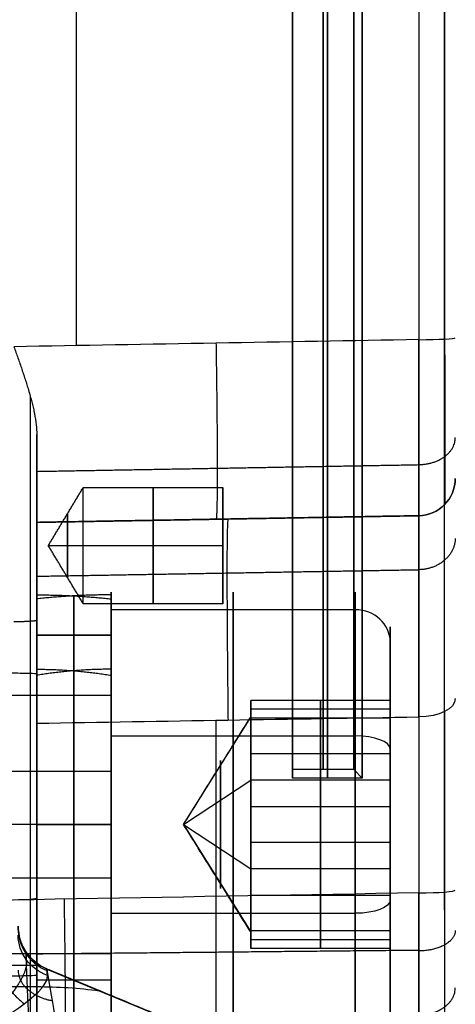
# Model space of a CAD drawing. Header units: millimetres. Extents: x 0 to 284, y -110 to 65.
# Tile 208 of 227: x 237 to 246, y -41 to -20. Entities that reach past the tile are written whole.
import ezdxf

# ---------------------------------------------------------------- set-up
doc = ezdxf.new("R2010")
doc.units = ezdxf.units.MM
doc.layers.add('Layer 01', color=7, linetype='Continuous', true_color=0x000000)

# ---------------------------------------------------------------- blocks, each defined once
blk = doc.blocks.new('Block 01')
at = {"layer": 'Layer 01'}
for p, q in [((241, -32.155, 30.523), (241, -29.845, 31.477)), ((241, -29.845, -30.523), (241, -32.155, -31.477)), ((237, -30.5, 59.588), (245.214, -30.357, 59.588)), ((241.107, -30.428, 59.04), (241.107, -30.428, 60.111)), ((241, -30.523, 29.845), (241, -31.477, 32.155)), ((241, -30.523, -32.155), (241, -31.477, -29.845)), ((237.249, -31, 31), (238, -31, 29.75)), ((237.249, -31, 31), (238, -31, 32.25)), ((237.249, -31, -31), (238, -31, -32.25)), ((237.249, -31, -31), (238, -31, -29.75)), ((238, -31, 29.75), (241, -31, 29.75)), ((238, -31, 32.25), (241, -31, 32.25)), ((238, -31, -32.25), (241, -31, -32.25)), ((238, -31, -29.75), (241, -31, -29.75)), ((237, -32.541, 54.927), (237, -31.585, 54.927)), ((237.8, -33.692, 56.591), (237.8, -32.082, 56.591)), ((237.8, -33.692, 57.514), (237.8, -32.082, 57.514)), ((238.6, -32.379, 58.962), (238.6, -32.434, 58.939)), ((237, -32.925, 57.053), (238.6, -32.925, 56.129)), ((238.6, -32.925, 57.053), (237, -32.925, 57.976)), ((244.6, -33.072, 58.675), (244.6, -34.332, 58.155)), ((238.6, -33.913, 58.328), (238.6, -34.227, 58.198)), ((237, -34.542, 54.927), (237, -34.424, 54.927)), ((241.6, -34.337, 58.113), (241.6, -34.676, 57.974)), ((241.6, -34.499, 56.898), (241.6, -34.504, 56.911)), ((244.6, -34.522, 56.724), (241.6, -34.522, 56.724)), ((243.1, -34.711, 55.293), (243.1, -34.332, 58.155)), ((243.1, -34.332, 58.155), (243.1, -36.621, 59.914)), ((240.157, -37, 57.053), (241.6, -34.689, 58.007)), ((241.6, -34.617, 56.009), (241.6, -34.756, 55.951)), ((243.1, -37.379, 54.191), (243.1, -34.711, 55.293)), ((238.6, -35.091, 52.431), (243.85, -35.091, 52.431)), ((238.6, -35.091, 52.431), (238.6, -35.114, 52.487)), ((241.6, -35.045, 55.155), (241.6, -35.139, 55.383)), ((241.6, -35.332, 58.915), (241.6, -35.337, 58.928)), ((244.6, -35.476, 59.035), (241.6, -35.476, 59.035)), ((244.6, -35.377, 53.125), (244.6, -36.045, 54.742)), ((238.6, -35.725, 53.966), (238.6, -35.854, 54.28)), ((230.5, -35.854, 54.28), (238.6, -35.854, 54.28)), ((237, -35.877, 51.074), (237, -35.877, 52.242)), ((237, -35.877, 53.907), (237, -35.877, 54.003)), ((237, -35.877, 60.102), (237, -35.877, 60.198)), ((237, -35.877, 61.863), (237, -35.877, 63.105)), ((242.5, -36), (242.5, -35.82)), ((243.82, -35.82), (242.5, -35.82)), ((243.82, -35.82), (244, -36)), ((240.157, -37, 57.053), (241.6, -36.045, 54.742)), ((244.6, -36.045, 54.742), (241.6, -36.045, 54.742)), ((241.6, -36.282, 59.654), (241.6, -36.603, 59.521)), ((243.1, -36.621, 59.914), (243.1, -39.289, 58.812)), ((241.6, -36.742, 59.539), (241.6, -36.857, 59.817)), ((237, -37, 53.803), (230.5, -37, 53.632)), ((237, -37, 60.303), (230.5, -37, 60.473)), ((240.157, -37, 57.053), (241.6, -37.955, 59.363)), ((240.157, -37, 57.053), (241.6, -39.311, 56.098)), ((240.157, -37, 57.053), (241.6, -39.311, 56.098)), ((241.6, -37.143, 54.289), (241.6, -37.258, 54.566)), ((241.6, -37.397, 54.584), (241.6, -37.718, 54.452)), ((243.1, -39.668, 55.95), (243.1, -37.379, 54.191)), ((244.6, -37.955, 59.363), (241.6, -37.955, 59.363)), ((244.6, -37.955, 59.363), (244.6, -38.623, 60.981)), ((230.5, -38.146, 59.825), (238.6, -38.146, 59.825)), ((238.6, -38.146, 59.825), (238.6, -38.275, 60.14)), ((244.6, -38.524, 55.071), (241.6, -38.524, 55.071)), ((241.6, -38.663, 55.177), (241.6, -38.668, 55.19)), ((238.6, -38.886, 61.618), (238.6, -38.909, 61.674)), ((238.6, -38.909, 61.674), (243.85, -38.909, 61.674)), ((241.6, -38.861, 58.722), (241.6, -38.955, 58.95)), ((241.6, -39.244, 58.154), (241.6, -39.383, 58.097)), ((241.6, -39.324, 56.132), (241.6, -39.663, 55.992)), ((243.1, -39.289, 58.812), (243.1, -39.668, 55.95)), ((237, -39.576, 54.927), (237, -39.458, 54.927)), ((244.6, -39.478, 57.381), (241.6, -39.478, 57.381)), ((241.6, -39.496, 57.194), (241.6, -39.501, 57.207)), ((238.6, -39.773, 55.907), (238.6, -40.087, 55.777)), ((244.6, -39.668, 55.95), (244.6, -40.928, 55.43)), ((225.846, -40.029, 21.667), (237, -40.029, 21.667)), ((237.217, -40.108, 30.401), (240.343, -41.403, 30.401)), ((237.217, -40.108, 18.075), (240.343, -41.403, 18.075)), ((237, -40.34, 57.053), (238.6, -40.34, 57.053)), ((238.78, -40.755, 5.804), (238.78, -40.755, 22.486)), ((238.78, -40.755, 23.213), (238.78, -40.755, 30.401))]:
    blk.add_line(p, q, dxfattribs=at)
at = {"layer": 'Layer 01', "extrusion": (1, 0, 0)}
for centre, radius, start, end in [((0, 0, 242.5), 36, 180, 0), ((0, 0, 242.5), 36, 0, 180), ((0, 0, 243.25), 36, 180, 0), ((0, 0, 243.25), 36, 0, 180), ((0, 0, 243.82), 35.82, 90, 270), ((-31, 31, 238), 1.25, 180, 0), ((-31, -31, 238), 1.25, 180, 0), ((-31, 31, 239.5), 1.25, 180, 0), ((-31, 31, 239.5), 1.25, 0, 180), ((-31, -31, 239.5), 1.25, 180, 0), ((-31, -31, 239.5), 1.25, 0, 180), ((-31, 31, 237.662), 0.688, 180, 0), ((-31, 31, 237.662), 0.688, 0, 180), ((-31, -31, 237.662), 0.688, 180, 0), ((-31, -31, 237.662), 0.688, 0, 180), ((-37, 57.053, 241.225), 5, 202.4483, 22.4483), ((-37, 57.053, 237), 4.94, 10.7775, 90), ((-37, 57.053, 237.8), 4.94, 5.3649, 90), ((-37, 57.053, 237.8), 4.94, 270, 354.6351), ((-37, 57.053, 241.225), 5, 22.4483, 202.4483), ((-37, 57.053, 237), 3.34, 270, 0), ((-37, 57.053, 237), 3.34, 16.0559, 90), ((-37, 57.053, 237.8), 3.34, 270, 352.0512), ((-37, 57.053, 237.8), 3.34, 7.9488, 90), ((-37, 57.053, 240.951), 1.375, 202.4483, 22.4483), ((-37, 57.053, 240.951), 1.375, 22.4483, 112.4483), ((-37, 57.053, 237), 3.34, 90, 270), ((-37, 57.053, 237), 4.94, 90, 167.0653), ((-37, 57.053, 237), 4.94, 192.9347, 270), ((-37, 57.053, 237.8), 3.34, 90, 270), ((-37, 57.053, 237.8), 4.94, 90, 270), ((-37, 57.053, 240.951), 1.375, 112.4483, 202.4483)]:
    blk.add_arc(centre, radius, start, end, dxfattribs=at)
at = {"layer": 'Layer 01', "extrusion": (-1, 2.39142e-13, 3.53939e-12)}
blk.add_arc((0, 435, -245.214), 499.743, 266.94928, 274.41511, dxfattribs=at)
at = {"layer": 'Layer 01', "extrusion": (-1, 0, 0)}
for centre, radius, start, end in [((0, 0, -242.5), 35.82, 270, 90), ((0, 0, -243.16), 35.82, 270, 90), ((0, 0, -244), 36, 0, 90), ((0, 0, -244), 36, 270, 0), ((31, 31, -238), 1.25, 0, 180), ((31, -31, -238), 1.25, 0, 180), ((37, 57.053, -243.85), 5, 157.5517, 337.5517), ((37, 57.053, -237), 4.94, 180, 270), ((37, 57.053, -243.85), 5, 337.5517, 157.5517), ((37, 57.053, -244.6), 4.25, 157.5517, 337.5517), ((37, 57.053, -244.6), 4.25, 337.5517, 157.5517), ((37, 57.053, -244.6), 4.25, 337.5517, 142.9563), ((37, 57.053, -237), 3.25, 180, 0), ((37, 57.053, -237), 3.25, 0, 180), ((37, 57.053, -241.6), 2.5, 157.5517, 187.5517), ((37, 57.053, -241.6), 2.5, 187.5517, 247.5517), ((37, 57.053, -241.6), 2.5, 127.5517, 157.5517), ((37, 57.053, -241.6), 2.5, 247.5517, 307.5517), ((37, 57.053, -241.6), 2.5, 7.5517, 67.5517), ((37, 57.053, -241.6), 2.5, 307.5517, 337.5517), ((37, 57.053, -241.6), 2.5, 337.5517, 7.5517), ((37, 57.053, -244.6), 4.25, 315.0517, 337.5517)]:
    blk.add_arc(centre, radius, start, end, dxfattribs=at)
at = {"layer": 'Layer 01', "extrusion": (1, 5.74212e-17, 2.16714e-11)}
blk.add_arc((0, -435, 245.214), 499.743, 90, 93.04768, dxfattribs=at)
at = {"layer": 'Layer 01', "extrusion": (1.25388e-13, 0.998586, 0.053167)}
blk.add_arc((-245.2, 64.559, -23.128), 0.8, 91, 180, dxfattribs=at)
at = {"layer": 'Layer 01', "extrusion": (-5.5066e-13, 8.14427e-15, -1)}
blk.add_arc((-245.2, -29.557, -58.998), 0.8, 180, 269, dxfattribs=at)
at = {"layer": 'Layer 01', "extrusion": (-2.89551e-12, 2.80649e-15, -1)}
blk.add_arc((-245.2, -29.557, -60.043), 0.8, 180, 269, dxfattribs=at)
at = {"layer": 'Layer 01'}
for centre, radius, start, end in [((245.2, -29.557, 59.52), 0.8, 271, 0), ((237.6, -39.184, 30.401), 1, 180, 247.5), ((237.6, -39.184, 27.094), 1, 180, 247.5), ((237.6, -39.184, 13.733), 1, 180, 247.5)]:
    blk.add_arc(centre, radius, start, end, dxfattribs=at)
at = {"layer": 'Layer 01', "extrusion": (-1, 0, 1.82772e-17)}
for start, end in [(180, 0), (0, 180)]:
    blk.add_arc((31, 31, -241), 1.25, start, end, dxfattribs=at)
at = {"layer": 'Layer 01', "extrusion": (-1, 0, 1.82915e-31)}
for start, end in [(180, 0), (0, 180)]:
    blk.add_arc((31, -31, -241), 1.25, start, end, dxfattribs=at)
at = {"layer": 'Layer 01', "extrusion": (1, -2.6268e-15, -1.08528e-15)}
blk.add_arc((-37, 57.053, 238.6), 5, 202.4483, 22.4483, dxfattribs=at)
at = {"layer": 'Layer 01', "extrusion": (-1, 5.75338e-15, 0)}
blk.add_arc((37, 57.053, -238.6), 4.94, 90, 180, dxfattribs=at)
at = {"layer": 'Layer 01', "extrusion": (-1, 0, -7.0767e-15)}
blk.add_arc((37, 57.053, -238.6), 4.94, 190.7775, 270, dxfattribs=at)
at = {"layer": 'Layer 01', "extrusion": (1, 2.6268e-15, 1.08528e-15)}
blk.add_arc((-37, 57.053, 238.6), 5, 22.4483, 202.4483, dxfattribs=at)
at = {"layer": 'Layer 01', "extrusion": (2.10942e-14, -0.381849, 0.924225)}
blk.add_arc((243.85, -8.161, 66.858), 0.75, 360, 90, dxfattribs=at)
at = {"layer": 'Layer 01', "extrusion": (-1, 8.50949e-15, 0)}
blk.add_arc((37, 57.053, -238.6), 3.34, 90, 180, dxfattribs=at)
at = {"layer": 'Layer 01', "extrusion": (-1, 0, -1.17628e-14)}
blk.add_arc((37, 57.053, -238.6), 3.34, 196.0559, 270, dxfattribs=at)
at = {"layer": 'Layer 01', "extrusion": (-1, -4.37801e-15, -1.8088e-15)}
blk.add_arc((37, 57.053, -238.6), 3, 157.5517, 337.5517, dxfattribs=at)
at = {"layer": 'Layer 01', "extrusion": (-1, 4.37801e-15, 1.8088e-15)}
blk.add_arc((37, 57.053, -238.6), 3, 337.5517, 157.5517, dxfattribs=at)
at = {"layer": 'Layer 01', "extrusion": (1.11307e-13, -0.871324, -0.490708)}
blk.add_arc((245.2, 61.174, 4.905), 0.8, 0, 89, dxfattribs=at)
at = {"layer": 'Layer 01', "extrusion": (1, -1.14555e-12, 1.84685e-12)}
blk.add_arc((4.526, -18.033, 245.214), 79.907, 119.38715, 127.80932, dxfattribs=at)
at = {"layer": 'Layer 01', "extrusion": (1, 2.79989e-12, -3.84422e-12)}
blk.add_arc((4.526, -18.033, 237), 80.051, 119.44139, 126.54565, dxfattribs=at)
at = {"layer": 'Layer 01', "extrusion": (0, 0.924225, 0.381849)}
blk.add_arc((-243.85, 62.608, -12.411), 0.75, 180, 270, dxfattribs=at)
at = {"layer": 'Layer 01', "extrusion": (-1, 1.38579e-14, 1.80263e-14)}
blk.add_arc((37, 57.053, -241.6), 2.5, 67.5517, 127.5517, dxfattribs=at)
at = {"layer": 'Layer 01', "extrusion": (-1, 0, 4.25475e-15)}
blk.add_arc((37, 57.053, -238.6), 3.34, 270, 90, dxfattribs=at)
at = {"layer": 'Layer 01', "extrusion": (-1, 0, 2.87669e-15)}
blk.add_arc((37, 57.053, -238.6), 4.94, 270, 90, dxfattribs=at)
at = {"layer": 'Layer 01', "extrusion": (-5.7033e-13, -0.997032, 0.076982)}
blk.add_arc((245.2, -65.234, 33.487), 0.8, 271, 360, dxfattribs=at)
at = {"layer": 'Layer 01', "extrusion": (4.94337e-14, -0.997011, -0.077265)}
blk.add_arc((236.5, 65.696, 33.61), 0.5, 0, 89, dxfattribs=at)
at = {"layer": 'Layer 01', "extrusion": (0, -0.924225, -0.381849)}
blk.add_arc((243.85, 71.108, 12.411), 0.75, 0, 90, dxfattribs=at)
at = {"layer": 'Layer 01', "extrusion": (3.02592e-15, 2.02185e-15, -1)}
blk.add_arc((-237.6, -39.184, -5.75), 1, 292.5, 0, dxfattribs=at)
at = {"layer": 'Layer 01', "extrusion": (2.11378e-12, -0.370114, -0.928986)}
blk.add_arc((237.6, 38.332, 10.192), 1, 111.6889, 180, dxfattribs=at)
at = {"layer": 'Layer 01', "extrusion": (1, 1.26878e-13, -7.32532e-14)}
blk.add_arc((-39.404, 22.75, 237), 1.25, 117.6508, 150, dxfattribs=at)
at = {"layer": 'Layer 01', "extrusion": (-1, -1.89158e-14, 1.0921e-14)}
blk.add_arc((39.404, 22.75, -237), 1.25, 297.6508, 30, dxfattribs=at)
at = {"layer": 'Layer 01', "extrusion": (0, -0.5, -0.866025)}
for centre, radius, end in [((237, 55.5, 1.25), 10, 270.3741), ((237, 55.5), 8.75, 278.878)]:
    blk.add_arc(centre, radius, 270, end, dxfattribs=at)
at = {"layer": 'Layer 01', "extrusion": (-1.59602e-14, -0.5, -0.866025)}
blk.add_arc((237, 55.5), 8.75, 270, 278.878, dxfattribs=at)
at = {"layer": 'Layer 01'}
for points, weights, degree in [([(237.857, -26.699, 64.158), (237.857, 6.058, 65.91), (237.857, 38.763, 63.366)], [0.999151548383, 0.9973969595, 0.999933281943], 2), ([(245.771, -38.453, -63.022), (245.771, -16.806, -64.693), (245.771, 4.903, -64.952), (245.771, 26.584, -63.796)], [0.856625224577, 0.855413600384, 0.855413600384, 0.856625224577], 3), ([(245.771, 0, 64.504), (245.771, -8.858, 64.504), (245.771, -17.712, 64.268), (245.771, -26.557, 63.798)], [0.856625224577, 0.85642325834, 0.85642325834, 0.856625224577], 3), ([(240.861, -30.433, 60.115), (240.924, -30.432, 63.905), (240.861, -26.646, 64.108)], [0.999999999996, 0.725810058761, 1], 2), ([(236.857, -27.773, 63.973), (236.857, -31.389, 63.772), (236.857, -35.002, 63.532), (236.857, -38.613, 63.252)], [0.856614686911, 0.856584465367, 0.856587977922, 0.856625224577], 3), ([(245.219, -29.259, 62.795), (246, -29.245, 62.782), (246, -28.678, 62.245)], [0.999999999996, 0.715512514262, 1.0000913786], 2), ([(237, -29.403, 62.93), (239.74, -29.355, 62.885), (242.48, -29.307, 62.84), (245.219, -29.259, 62.794)], [0.862927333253, 0.862911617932, 0.862895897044, 0.862880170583], 3), ([(241.12, -34.753, 51.636), (241.07, -30.429, 54.075), (241.12, -30.428, 59.039)], [0.999999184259, 0.863503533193, 0.999999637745], 2), ([(246, -30.845, 54.312), (245.982, -31.506, 54.699), (245.216, -31.519, 54.707)], [0.990806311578, 0.71889100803, 1.00000000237], 2), ([(237, -31.659, 54.796), (239.739, -31.612, 54.767), (242.478, -31.565, 54.738), (245.216, -31.518, 54.709)], [0.931810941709, 0.931771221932, 0.931731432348, 0.931691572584], 3), ([(237, -32.06, 57.053), (237.537, -32.06, 56.742), (238.072, -32.089, 56.434), (238.6, -32.147, 56.129)], [1, 0.997053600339, 0.997053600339, 1], 3), ([(238.6, -32.06, 57.053), (238.063, -32.06, 57.363), (237.528, -32.089, 57.672), (237, -32.147, 57.976)], [1, 0.997053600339, 0.997053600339, 1], 3), ([(237, -32.608, 63.33), (237, -32.626, 63.618), (236.798, -32.64, 63.823), (236.509, -32.64, 63.828)], [0.999963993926, 0.808804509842, 0.80880450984, 0.999963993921], 3), ([(237, -33.66, 57.053), (237.542, -33.66, 56.74), (238.079, -33.704, 56.43), (238.6, -33.79, 56.129)], [1, 0.993466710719, 0.993466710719, 1], 3), ([(238.6, -33.66, 57.053), (238.058, -33.66, 57.366), (237.521, -33.704, 57.676), (237, -33.79, 57.976)], [1, 0.993466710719, 0.993466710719, 1], 3), ([(245.771, -34.568, 51.384), (245.771, -37.966, 49.47), (245.771, -41.215, 47.312), (245.771, -44.297, 44.922)], [0.856625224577, 0.855076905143, 0.855065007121, 0.85658953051], 3), ([(240.861, -44.511, 45.155), (240.861, -39.872, 48.755), (240.861, -34.757, 51.639)], [0.999216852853, 0.99653263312, 0.999212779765], 2), ([(237.594, -42.296, -59.396), (237.654, -42.295, -63.096), (237.594, -38.605, -63.383)], [1.00000149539, 0.733997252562, 1.00000310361], 2), ([(236.6, -39.234, 5.226), (236.6, -39.891, 5.352), (237.218, -40.142, 5.4)], [1, 0.831264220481, 1], 2), ([(246, -39.278, 47.84), (246, -39.534, 48.225), (245.676, -39.717, 48.499), (245.214, -39.721, 48.506)], [0.998489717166, 0.807728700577, 0.807776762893, 0.998633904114], 3), ([(236.769, -39.74, 5.75), (236.767, -39.738, 5.468), (236.769, -39.794, 5.188), (236.772, -39.904, 4.927)], [0.915734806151, 0.916260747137, 0.915593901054, 0.913758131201], 3), ([(236.6, -40.135, 32.523), (236.6, -40.649, 31.966), (237.329, -40.789, 31.816)], [1, 0.797056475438, 0.999999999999], 2), ([(236.285, -40.346, 3.991), (236.446, -40.634, 4.142), (236.73, -40.855, 4.089)], [1, 0.939847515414, 1], 2), ([(245.219, -41.099, -61.989), (246, -41.085, -61.976), (246, -40.512, -61.446)], [0.999999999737, 0.715427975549, 1.00007372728], 2)]:
    blk.add_rational_spline(points, weights, degree=degree, dxfattribs=at)
for points, degree in [([(245.214, -26.57, 64.036), (242.312, -26.621, 64.084), (239.41, -26.672, 64.132), (236.509, -26.723, 64.18)], 3), ([(237, -38.586, 62.902), (237, -35.264, 63.16), (237, -31.939, 63.384), (237, -28.613, 63.575)], 3), ([(237.249, -31, 31), (237.624, -30.375, 31), (238, -29.75, 31)], 2), ([(237.249, -31, -31), (237.624, -30.375, -31), (238, -29.75, -31)], 2), ([(238, -29.75, 31), (239.5, -29.75, 31), (241, -29.75, 31)], 2), ([(238, -29.75, -31), (239.5, -29.75, -31), (241, -29.75, -31)], 2), ([(245.214, -30.357, 58.998), (241.107, -30.428, 59.04), (237, -30.5, 59.081)], 2), ([(245.214, -30.357, 60.043), (242.476, -30.404, 60.088), (239.738, -30.452, 60.133), (237, -30.5, 60.179)], 3), ([(245.214, -30.357, 58.998), (245.214, -30.357, 59.52), (245.214, -30.357, 60.043)], 2), ([(237, -30.5, 60.179), (237, -30.5, 59.63), (237, -30.5, 59.081)], 2), ([(238, -32.25, 31), (237.624, -31.625, 31), (237.249, -31, 31)], 2), ([(238, -32.25, -31), (237.624, -31.625, -31), (237.249, -31, -31)], 2), ([(237, -33.66, 57.053), (237, -32.86, 57.053), (237, -32.06, 57.053)], 2), ([(237, -32.147, 57.976), (237, -32.969, 57.976), (237, -33.79, 57.976)], 2), ([(238.6, -32.06, 57.053), (238.6, -32.86, 57.053), (238.6, -33.66, 57.053)], 2), ([(238.6, -33.79, 56.129), (238.6, -32.969, 56.129), (238.6, -32.147, 56.129)], 2), ([(241, -32.25, 31), (239.5, -32.25, 31), (238, -32.25, 31)], 2), ([(241, -32.25, -31), (239.5, -32.25, -31), (238, -32.25, -31)], 2), ([(243.85, -32.379, 58.962), (241.225, -32.379, 58.962), (238.6, -32.379, 58.962)], 2), ([(230.5, -33.58, 57.053), (233.75, -33.665, 57.053), (237, -33.75, 57.053)], 2), ([(238.6, -34.227, 58.198), (234.55, -34.227, 58.198), (230.5, -34.227, 58.198)], 2), ([(244.6, -34.332, 58.155), (243.1, -34.332, 58.155), (241.6, -34.332, 58.155)], 2), ([(241.6, -34.332, 58.155), (241.6, -34.427, 57.439), (241.6, -34.522, 56.724)], 2), ([(241.6, -35.476, 59.035), (241.6, -34.904, 58.595), (241.6, -34.332, 58.155)], 2), ([(241.6, -34.522, 56.724), (241.6, -34.617, 56.009), (241.6, -34.711, 55.293)], 2), ([(244.6, -34.711, 55.293), (244.6, -34.522, 56.724), (244.6, -34.332, 58.155)], 2), ([(244.6, -34.332, 58.155), (244.6, -35.476, 59.035), (244.6, -36.621, 59.914)], 2), ([(237, -34.821, 51.68), (239.738, -34.776, 51.651), (242.476, -34.73, 51.622), (245.214, -34.685, 51.593)], 3), ([(240.157, -37, 57.053), (240.878, -35.845, 57.53), (241.6, -34.689, 58.007)], 2), ([(244.6, -34.711, 55.293), (243.1, -34.711, 55.293), (241.6, -34.711, 55.293)], 2), ([(241.6, -34.711, 55.293), (241.6, -35.378, 55.018), (241.6, -36.045, 54.742)], 2), ([(244.6, -37.379, 54.191), (244.6, -36.045, 54.742), (244.6, -34.711, 55.293)], 2), ([(241.6, -36.621, 59.914), (241.6, -36.048, 59.474), (241.6, -35.476, 59.035)], 2), ([(244, -36), (243.25, -36), (242.5, -36)], 2), ([(241.6, -36.045, 54.742), (241.6, -36.712, 54.466), (241.6, -37.379, 54.191)], 2), ([(244.6, -36.621, 59.914), (243.1, -36.621, 59.914), (241.6, -36.621, 59.914)], 2), ([(241.6, -37.955, 59.363), (241.6, -37.288, 59.639), (241.6, -36.621, 59.914)], 2), ([(244.6, -36.621, 59.914), (244.6, -37.955, 59.363), (244.6, -39.289, 58.812)], 2), ([(238.6, -37, 60.393), (237.8, -37, 60.393), (237, -37, 60.393)], 2), ([(237, -37, 53.713), (237.8, -37, 53.713), (238.6, -37, 53.713)], 2), ([(237, -37, 61.993), (237.8, -37, 61.993), (238.6, -37, 61.993)], 2), ([(237, -37, 52.113), (237.8, -37, 52.113), (238.6, -37, 52.113)], 2), ([(241.6, -39.311, 56.098), (240.878, -38.155, 56.575), (240.157, -37, 57.053)], 2), ([(241.6, -37.379, 54.191), (243.1, -37.379, 54.191), (244.6, -37.379, 54.191)], 2), ([(241.6, -37.379, 54.191), (241.6, -37.952, 54.631), (241.6, -38.524, 55.071)], 2), ([(244.6, -39.668, 55.95), (244.6, -38.524, 55.071), (244.6, -37.379, 54.191)], 2), ([(241.6, -39.289, 58.812), (241.6, -38.622, 59.088), (241.6, -37.955, 59.363)], 2), ([(245.214, -38.471, -63.26), (240.309, -38.557, -63.339), (235.405, -38.644, -63.419), (230.5, -38.73, -63.498)], 3), ([(241.6, -38.524, 55.071), (241.6, -39.096, 55.51), (241.6, -39.668, 55.95)], 2), ([(244.6, -39.289, 58.812), (243.1, -39.289, 58.812), (241.6, -39.289, 58.812)], 2), ([(241.6, -39.478, 57.381), (241.6, -39.383, 58.097), (241.6, -39.289, 58.812)], 2), ([(244.6, -39.289, 58.812), (244.6, -39.478, 57.381), (244.6, -39.668, 55.95)], 2), ([(241.6, -39.668, 55.95), (241.6, -39.573, 56.666), (241.6, -39.478, 57.381)], 2), ([(230.5, -39.773, 55.907), (234.55, -39.773, 55.907), (238.6, -39.773, 55.907)], 2), ([(245.214, -39.707, 48.515), (241.107, -39.747, 48.574), (237, -39.787, 48.634)], 2), ([(244.6, -39.668, 55.95), (243.1, -39.668, 55.95), (241.6, -39.668, 55.95)], 2), ([(237.217, -40.108, 23.786), (237.139, -40.076, 23.806), (237.067, -40.034, 23.831), (237, -39.984, 23.857)], 3), ([(237.217, -40.108, 21.717), (237.139, -40.076, 21.695), (237.067, -40.034, 21.669), (237, -39.984, 21.643)], 3), ([(237.23, -40.246, 5.063), (237.218, -40.153, 5.282), (237.214, -40.107, 5.515), (237.217, -40.108, 5.75)], 3), ([(240.343, -41.403, 30.401), (238.78, -40.755, 30.401), (237.217, -40.108, 30.401)], 2), ([(237.217, -40.108, 5.75), (238.78, -40.755, 5.804), (240.343, -41.403, 5.859)], 2), ([(237.217, -40.108, 5.75), (237.217, -40.108, 13.733), (237.217, -40.108, 21.717)], 2), ([(237.217, -40.108, 30.401), (237.217, -40.108, 27.094), (237.217, -40.108, 23.786)], 2), ([(237, -40.25, 57.053), (233.75, -40.335, 57.053), (230.5, -40.42, 57.053)], 2), ([(225.846, -40.487, 23.375), (231.423, -40.487, 23.375), (237, -40.487, 23.375)], 2)]:
    blk.add_open_spline(points, degree=degree, dxfattribs=at)
for points, knots in [([(245.214, -30.357, 60.043), (245.217, -30.357, 61.065), (245.219, -29.953, 62.063), (245.219, -28.564, 63.528), (245.217, -27.58, 63.983), (245.214, -26.57, 64.036)], [-6.213079, -6.213079, -6.213079, -6.213079, -3.10654, -3.10654, 0, 0, 0, 0]), ([(236.509, -26.723, 64.18), (236.537, -26.802, 64.176), (236.565, -26.883, 64.168), (236.622, -27.045, 64.149), (236.651, -27.127, 64.136), (236.707, -27.289, 64.106), (236.734, -27.369, 64.089), (236.772, -27.49, 64.059), (236.791, -27.549, 64.043), (236.812, -27.619, 64.023), (236.821, -27.649, 64.014), (236.827, -27.668, 64.007), (236.829, -27.677, 64.005), (236.858, -27.777, 63.973), (236.881, -27.86, 63.943), (236.91, -27.978, 63.898), (236.924, -28.035, 63.874), (236.938, -28.098, 63.847), (236.944, -28.128, 63.833), (236.947, -28.141, 63.827), (236.948, -28.15, 63.823), (236.949, -28.153, 63.822), (236.983, -28.328, 63.742), (237, -28.479, 63.658), (237, -28.613, 63.575)], [0, 0, 0, 0, 0.25938, 0.25938, 0.51876, 0.51876, 0.77814, 0.77814, 0.90783, 0.972675, 1.005098, 1.005098, 1.03752, 1.03752, 1.2969, 1.2969, 1.42659, 1.491435, 1.523858, 1.540069, 1.540069, 1.55628, 1.55628, 2.07504, 2.07504, 2.07504, 2.07504]), ([(237, -28.613, 63.575), (237, -28.903, 63.395), (237, -29.164, 63.182), (237, -29.513, 62.815), (237, -29.623, 62.684), (237, -29.824, 62.41), (237, -30.006, 62.126), (237, -30.151, 61.822), (237, -30.277, 61.507), (237, -30.33, 61.344), (237, -30.457, 60.854), (237, -30.5, 60.52), (237, -30.5, 60.179)], [-4.064737, -4.064737, -4.064737, -4.064737, -3.048553, -3.048553, -2.54046, -2.54046, -2.032368, -1.524276, -1.524276, -1.016184, -1.016184, 0, 0, 0, 0]), ([(245.214, -34.685, 51.593), (245.215, -33.382, 52.326), (245.216, -32.272, 53.419), (245.216, -30.766, 55.994), (245.215, -30.357, 57.497), (245.214, -30.357, 58.998)], [-9.094219, -9.094219, -9.094219, -9.094219, -4.54711, -4.54711, 0, 0, 0, 0]), ([(237, -30.5, 59.081), (237, -30.5, 58.326), (237, -30.599, 57.587), (237, -30.892, 56.504), (237, -31.015, 56.145), (237, -31.304, 55.454), (237, -31.47, 55.12), (237, -31.846, 54.477), (237, -32.055, 54.167), (237, -32.517, 53.572), (237, -32.767, 53.29), (237, -33.298, 52.767), (237, -33.58, 52.523), (237, -34.176, 52.073), (237, -34.492, 51.866), (237, -34.821, 51.68)], [-8.994169, -8.994169, -8.994169, -8.994169, -6.745626, -6.745626, -5.621355, -5.621355, -4.497084, -4.497084, -3.372813, -3.372813, -2.248542, -2.248542, -1.124271, -1.124271, 0, 0, 0, 0]), ([(245.214, -42.163, -59.273), (245.217, -42.163, -60.269), (245.219, -41.774, -61.259), (245.219, -40.423, -62.719), (245.217, -39.474, -63.183), (245.214, -38.471, -63.26)], [0, 0, 0, 0, 3.05562, 3.05562, 6.111239, 6.111239, 6.111239, 6.111239]), ([(237, -41.815, 59.413), (237, -41.815, 59.854), (237, -41.734, 60.28), (237, -41.491, 60.899), (237, -41.394, 61.091), (237, -41.164, 61.457), (237, -41.032, 61.63), (237, -40.732, 61.954), (237, -40.571, 62.098), (237, -40.223, 62.355), (237, -40.037, 62.468), (237, -39.739, 62.612), (237, -39.641, 62.654), (237, -39.438, 62.729), (237, -39.334, 62.763), (237, -39.016, 62.848), (237, -38.801, 62.886), (237, -38.586, 62.902)], [-5.239076, -5.239076, -5.239076, -5.239076, -3.929307, -3.929307, -3.274423, -3.274423, -2.619538, -2.619538, -1.964654, -1.964654, -1.309769, -1.309769, -0.982327, -0.982327, -0.654885, -0.654885, 0, 0, 0, 0]), ([(237, -39.984, 23.857), (236.879, -39.893, 23.905), (236.779, -39.775, 23.952), (236.638, -39.499, 24.004), (236.6, -39.341, 24.008), (236.6, -39.184, 23.981)], [-0.9567745, -0.9567745, -0.9567745, -0.9567745, -0.4783873, -0.4783873, 0, 0, 0, 0]), ([(237, -39.984, 21.643), (236.939, -39.939, 21.619), (236.885, -39.887, 21.595), (236.787, -39.771, 21.554), (236.744, -39.706, 21.535), (236.639, -39.5, 21.496), (236.6, -39.341, 21.491), (236.6, -39.184, 21.519)], [0, 0, 0, 0, 0.2383659, 0.2383659, 0.4767318, 0.4767318, 0.9534636, 0.9534636, 0.9534636, 0.9534636]), ([(237.217, -40.108, 30.401), (237.217, -40.108, 30.926), (237.259, -40.359, 31.445), (237.4, -41.219, 32.186), (237.5, -41.821, 32.401), (237.6, -42.431, 32.401)], [0, 0, 0, 0, 1.756244, 1.756244, 3.512488, 3.512488, 3.512488, 3.512488]), ([(238.35, -40.577, 23.427), (238.166, -40.501, 23.502), (237.978, -40.423, 23.566), (237.6, -40.267, 23.684), (237.409, -40.188, 23.737), (237.217, -40.108, 23.786)], [-1.278761, -1.278761, -1.278761, -1.278761, -0.63938, -0.63938, 0, 0, 0, 0]), ([(238.35, -40.577, 23.427), (238.47, -40.627, 23.379), (238.589, -40.676, 23.326), (238.759, -40.747, 23.228), (238.814, -40.77, 23.193), (238.915, -40.811, 23.109), (238.963, -40.831, 23.06), (239.008, -40.85, 22.966), (239.018, -40.854, 22.933), (239.022, -40.856, 22.863), (239.018, -40.854, 22.828), (238.988, -40.841, 22.729), (238.95, -40.826, 22.671), (238.824, -40.773, 22.515), (238.72, -40.731, 22.43), (238.404, -40.6, 22.202), (238.174, -40.504, 22.081), (237.705, -40.31, 21.872), (237.464, -40.21, 21.786), (237.217, -40.108, 21.717)], [0, 0, 0, 0, 0.415134, 0.415134, 0.622701, 0.622701, 0.830268, 0.830268, 0.934051, 0.934051, 1.037835, 1.037835, 1.245402, 1.245402, 1.660536, 1.660536, 2.490804, 2.490804, 3.321072, 3.321072, 3.321072, 3.321072]), ([(235.635, -41.589, 3.72), (236.03, -41.338, 3.734), (236.425, -41.087, 3.858), (237.035, -40.624, 4.32), (237.252, -40.413, 4.668), (237.23, -40.246, 5.063)], [-1, -1, -1, -1, -0.5, -0.5, 0, 0, 0, 0])]:
    blk.add_open_spline(points, degree=3, knots=knots, dxfattribs=at)
for points, weights in [([(245.771, -26.557, 63.797), (245.772, -27.506, 63.746), (245.773, -28.431, 63.318), (245.773, -29.737, 61.941), (245.772, -30.116, 61.003), (245.771, -30.117, 60.043)], [0.856625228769, 0.857364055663, 0.857778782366, 0.857779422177, 0.857369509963, 0.856625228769]), ([(245.771, -34.568, 51.384), (245.771, -33.228, 52.138), (245.771, -32.086, 53.262), (245.771, -30.538, 55.909), (245.771, -30.117, 57.455), (245.771, -30.117, 58.998)], [0.856625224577, 0.856941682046, 0.857108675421, 0.857109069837, 0.856942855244, 0.856625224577]), ([(245.771, -41.923, -59.273), (245.772, -41.922, -60.208), (245.772, -41.557, -61.139), (245.772, -40.287, -62.511), (245.772, -39.395, -62.948), (245.771, -38.453, -63.022)], [0.856625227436, 0.857335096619, 0.857732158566, 0.857732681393, 0.857340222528, 0.856625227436]), ([(236.857, -38.613, 63.252), (236.857, -39.568, 63.177), (236.858, -40.489, 62.731), (236.858, -41.79, 61.326), (236.857, -42.164, 60.381), (236.857, -42.165, 59.413)], [0.856625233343, 0.857334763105, 0.857731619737, 0.857732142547, 0.857339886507, 0.856625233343]), ([(236.891, -42.431, 32.696), (236.857, -41.764, 32.731), (236.824, -41.056, 32.513), (236.78, -40.045, 31.658), (236.768, -39.739, 31.032), (236.768, -39.739, 30.401)], [0.853554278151, 0.871348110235, 0.887418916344, 0.909638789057, 0.915804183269, 0.915735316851]), ([(236.772, -39.904, 4.927), (236.808, -40.079, 4.634), (236.699, -40.318, 4.318), (236.265, -40.905, 3.869), (235.95, -41.249, 3.731), (235.635, -41.589, 3.72)], [0.913758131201, 0.925960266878, 0.951461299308, 0.988386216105, 1.00035742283, 1])]:
    blk.add_rational_spline(points, weights, degree=3, knots=[0, 0, 0, 0, 0.5, 0.5, 1, 1, 1, 1], dxfattribs=at)

msp = doc.modelspace()

# ---------------------------------------------------------------- block references
at = {"layer": 'Layer 01'}
msp.add_blockref('Block 01', (0, 0), dxfattribs=at)

doc.saveas('drawing.dxf')
